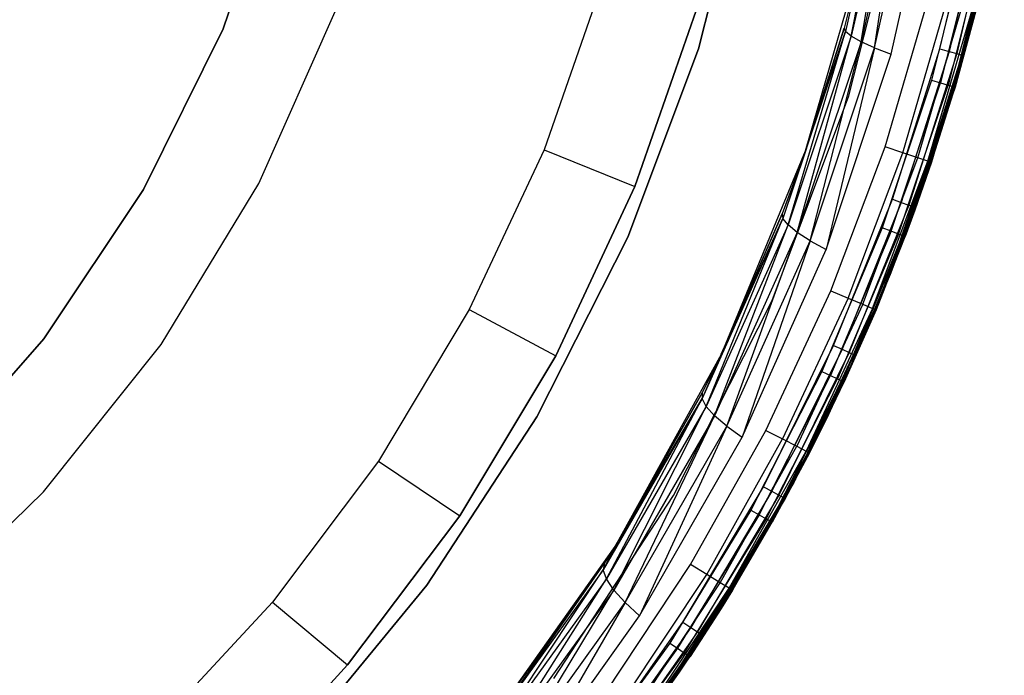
# Model space of a CAD drawing. Extents: x -4.25 to 4.25, y -4.25 to 4.25.
# Tile 15 of 34: x 2.17 to 4.18, y -2.39 to -1.05. Entities that reach past the tile are written whole.
import ezdxf

# ---------------------------------------------------------------- set-up
doc = ezdxf.new("R2010")
doc.units = 0
doc.header["$LTSCALE"] = 2.54
doc.layers.get('0').update_dxf_attribs({"color": 13, "linetype": 'CONTINUOUS'})

# ---------------------------------------------------------------- blocks, each defined once
blk = doc.blocks.new('VIS_Z_O_ENIE_2_STL_2')
at = {"color": 0}
for p, q in [((3.9456, -0.6848, -11.6535), (3.8571, -1.0774, -11.6029)), ((3.9456, -0.6848, -11.6535), (3.8571, -1.0774, -11.6029)), ((3.8688, -1.0869, -11.6435), (3.9456, -0.6848, -11.6535)), ((3.8688, -1.0869, -11.6435), (3.9456, -0.6848, -11.6535)), ((3.9583, -0.6909, -11.694), (3.8688, -1.0869, -11.6435)), ((3.9583, -0.6909, -11.694), (3.8688, -1.0869, -11.6435)), ((3.8889, -1.0981, -11.6802), (3.9583, -0.6909, -11.694)), ((3.8889, -1.0981, -11.6802), (3.9583, -0.6909, -11.694)), ((3.9793, -0.698, -11.7307), (3.8889, -1.0981, -11.6802)), ((3.9793, -0.698, -11.7307), (3.8889, -1.0981, -11.6802)), ((3.9165, -1.1105, -11.7113), (3.9793, -0.698, -11.7307)), ((3.9165, -1.1105, -11.7113), (3.9793, -0.698, -11.7307)), ((3.5568, -1.1125, -6), (3.6576, -0.7145, -6)), ((3.6576, -0.7145, -5.3), (3.5568, -1.1125, -5.3)), ((3.6576, -0.7145, -5.3), (3.5568, -1.1125, -5.3)), ((3.5568, -1.1125, -6), (3.6576, -0.7145, -6)), ((3.9165, -1.1105, -11.7113), (4.0077, -0.7059, -11.7619)), ((3.9165, -1.1105, -11.7113), (4.0077, -0.7059, -11.7619)), ((3.9501, -1.1236, -11.7353), (4.0421, -0.7141, -11.7861)), ((3.9501, -1.1236, -11.7353), (4.0421, -0.7141, -11.7861)), ((2.7046, -0.7247), (2.5869, -1.0715)), ((2.5869, -1.0715, -2.6), (2.7046, -0.7247, -2.6)), ((2.7046, -0.7247), (2.5869, -1.0715)), ((2.5869, -1.0715, -2.6), (2.7046, -0.7247, -2.6)), ((4.1811, -0.7619, -6), (4.0806, -1.1878, -6)), ((4.0806, -1.1878, -5.3), (4.1811, -0.7619, -5.3)), ((4.1811, -0.7619, -6), (4.0806, -1.1878, -6)), ((4.0806, -1.1878, -5.3), (4.1811, -0.7619, -5.3)), ((3.8637, -1.2085, -5.3), (3.9732, -0.7761, -5.3)), ((3.8637, -1.2085, -2.6), (3.9732, -0.7761, -2.6)), ((3.8637, -1.2085, -5.3), (3.9732, -0.7761, -5.3)), ((3.8637, -1.2085, -2.6), (3.9732, -0.7761, -2.6)), ((4.0499, -1.1129, -6), (4.1232, -0.7996, -6)), ((4.0499, -1.1129, -6), (4.1232, -0.7996, -6)), ((4.142, -0.8033, -6.0038), (4.0683, -1.118, -6.0038)), ((4.142, -0.8033, -6.0038), (4.0683, -1.118, -6.0038)), ((4.1579, -0.8064, -6.0146), (4.084, -1.1223, -6.0146)), ((4.1579, -0.8064, -6.0146), (4.084, -1.1223, -6.0146)), ((4.1685, -0.8084, -6.0309), (4.0944, -1.1252, -6.0309)), ((4.1685, -0.8084, -6.0309), (4.0944, -1.1252, -6.0309)), ((4.1723, -0.8092, -6.05), (4.0981, -1.1262, -6.05)), ((4.1723, -0.8092, -6.05), (4.0981, -1.1262, -6.05)), ((4.11, -0.8682, -5.3), (4.0326, -1.1765, -5.3)), ((4.11, -0.8682, -5.3), (4.0326, -1.1765, -5.3)), ((4.1287, -0.8721, -5.2962), (4.051, -1.1819, -5.2962)), ((4.1287, -0.8721, -5.2962), (4.051, -1.1819, -5.2962)), ((4.1446, -0.8755, -5.2854), (4.0665, -1.1864, -5.2854)), ((4.1446, -0.8755, -5.2854), (4.0665, -1.1864, -5.2854)), ((4.1552, -0.8777, -5.2691), (4.0769, -1.1895, -5.2691)), ((4.1552, -0.8777, -5.2691), (4.0769, -1.1895, -5.2691)), ((3.7755, -1.3211, -6), (3.8997, -0.8901, -6)), ((3.7755, -1.3211, -6), (3.8997, -0.8901, -6)), ((3.8997, -0.8901, -6), (3.8542, -1.0701, -11.5603)), ((3.8997, -0.8901, -6), (3.8542, -1.0701, -11.5603)), ((3.8996, -0.8904, -11.5867), (3.8542, -1.0701, -11.5603)), ((3.8996, -0.8904, -11.5867), (3.8542, -1.0701, -11.5603)), ((3.8996, -0.8904, -11.5867), (3.8571, -1.0774, -11.6029)), ((3.8996, -0.8904, -11.5867), (3.8571, -1.0774, -11.6029)), ((4.0951, -1.137, -11.8155), (4.1506, -0.9136, -11.8462)), ((4.0951, -1.137, -11.8155), (4.1506, -0.9136, -11.8462)), ((4.0981, -1.1262, -6.05), (4.1506, -0.9136, -11.8462)), ((4.0981, -1.1262, -6.05), (4.1506, -0.9136, -11.8462)), ((3.3605, -0.9782, -4.4457), (3.2421, -1.3185, -4.4457)), ((3.3605, -0.9782, -4.4457), (3.2421, -1.3185, -4.4457)), ((3.9377, -1.3125, -2.4), (4.0257, -1.0109, -2.4)), ((3.9377, -1.3125, -2.4), (4.0257, -1.0109, -2.4)), ((3.974, -1.3246, -2.4076), (4.0628, -1.0202, -2.4076)), ((3.974, -1.3246, -2.4076), (4.0628, -1.0202, -2.4076)), ((4.1293, -1.0088, -5.25), (4.0769, -1.1895, -5.2691)), ((4.1293, -1.0088, -5.25), (4.0769, -1.1895, -5.2691)), ((4.0806, -1.1905, -5.25), (4.1293, -1.0088, -5.25)), ((4.1293, -1.0088, -2.5), (4.0806, -1.1905, -5.25)), ((4.1293, -1.0088, -2.5), (4.0806, -1.1905, -5.25)), ((4.0806, -1.1905, -5.25), (4.1293, -1.0088, -5.25)), ((2.6598, -1.3876), (2.8154, -1.0361)), ((2.6598, -1.3876, -2.4), (2.8154, -1.0361, -2.4)), ((2.6598, -1.3876), (2.8154, -1.0361)), ((2.6598, -1.3876, -2.4), (2.8154, -1.0361, -2.4)), ((3.4274, -1.3939, -4.2457), (3.5526, -1.0341, -4.2457)), ((3.5526, -1.0341, -2.6457), (3.4274, -1.3939, -2.6457)), ((3.5526, -1.0341, -2.6457), (3.4274, -1.3939, -2.6457)), ((3.4274, -1.3939, -4.2457), (3.5526, -1.0341, -4.2457)), ((4.0048, -1.3348, -2.4293), (4.0943, -1.0281, -2.4293)), ((4.0048, -1.3348, -2.4293), (4.0943, -1.0281, -2.4293)), ((4.0254, -1.3417, -2.4617), (4.1153, -1.0334, -2.4617)), ((4.0254, -1.3417, -2.4617), (4.1153, -1.0334, -2.4617)), ((4.1227, -1.0353, -2.5), (4.0326, -1.3441, -2.5)), ((4.1227, -1.0353, -2.5), (4.0326, -1.3441, -2.5)), ((4.1227, -1.0353, -2.5), (4.0806, -1.1905, -5.25)), ((4.1227, -1.0353, -2.5), (4.0806, -1.1905, -5.25)), ((2.5869, -1.0715), (2.4249, -1.4)), ((2.4249, -1.4, -2.6), (2.5869, -1.0715, -2.6)), ((2.5869, -1.0715), (2.4249, -1.4)), ((2.4249, -1.4, -2.6), (2.5869, -1.0715, -2.6)), ((2.5869, -1.0715), (2.5869, -1.0715, -2.6)), ((2.5869, -1.0715), (2.5869, -1.0715, -2.6)), ((3.8571, -1.0774, -11.6029), (3.7295, -1.4592, -11.53)), ((3.8571, -1.0774, -11.6029), (3.7295, -1.4592, -11.53)), ((3.7399, -1.4721, -11.5708), (3.8571, -1.0774, -11.6029)), ((3.7399, -1.4721, -11.5708), (3.8571, -1.0774, -11.6029)), ((3.8542, -1.0701, -11.5603), (3.7754, -1.3215, -11.5145)), ((3.8542, -1.0701, -11.5603), (3.7754, -1.3215, -11.5145)), ((3.7754, -1.3215, -11.5145), (3.8571, -1.0774, -11.6029)), ((3.7754, -1.3215, -11.5145), (3.8571, -1.0774, -11.6029)), ((3.7755, -1.3211, -6), (3.8542, -1.0701, -11.5603)), ((3.7755, -1.3211, -6), (3.8542, -1.0701, -11.5603)), ((3.8542, -1.0701, -11.5603), (3.8571, -1.0774, -11.6029)), ((3.8542, -1.0701, -11.5603), (3.8571, -1.0774, -11.6029)), ((3.8688, -1.0869, -11.6435), (3.8571, -1.0774, -11.6029)), ((3.8688, -1.0869, -11.6435), (3.8571, -1.0774, -11.6029)), ((3.8688, -1.0869, -11.6435), (3.7399, -1.4721, -11.5708)), ((3.8688, -1.0869, -11.6435), (3.7399, -1.4721, -11.5708)), ((3.7587, -1.4873, -11.6076), (3.8688, -1.0869, -11.6435)), ((3.7587, -1.4873, -11.6076), (3.8688, -1.0869, -11.6435)), ((3.8889, -1.0981, -11.6802), (3.7587, -1.4873, -11.6076)), ((3.8889, -1.0981, -11.6802), (3.7587, -1.4873, -11.6076)), ((3.7851, -1.5042, -11.6385), (3.8889, -1.0981, -11.6802)), ((3.7851, -1.5042, -11.6385), (3.8889, -1.0981, -11.6802)), ((3.8889, -1.0981, -11.6802), (3.8688, -1.0869, -11.6435)), ((3.8889, -1.0981, -11.6802), (3.8688, -1.0869, -11.6435)), ((3.9165, -1.1105, -11.7113), (3.8889, -1.0981, -11.6802)), ((3.9165, -1.1105, -11.7113), (3.8889, -1.0981, -11.6802)), ((3.4128, -1.497, -6), (3.5568, -1.1125, -6)), ((3.5568, -1.1125, -5.3), (3.4128, -1.497, -5.3)), ((3.5568, -1.1125, -5.3), (3.4128, -1.497, -5.3)), ((3.4128, -1.497, -6), (3.5568, -1.1125, -6)), ((3.5568, -1.1125, -5.3), (3.5568, -1.1125, -6)), ((3.5568, -1.1125, -5.3), (3.5568, -1.1125, -6)), ((3.7851, -1.5042, -11.6385), (3.9165, -1.1105, -11.7113)), ((3.7851, -1.5042, -11.6385), (3.9165, -1.1105, -11.7113)), ((3.9165, -1.1105, -11.7113), (3.8178, -1.5219, -11.6621)), ((3.9165, -1.1105, -11.7113), (3.8178, -1.5219, -11.6621)), ((3.8178, -1.5219, -11.6621), (3.9501, -1.1236, -11.7353)), ((3.8178, -1.5219, -11.6621), (3.9501, -1.1236, -11.7353)), ((3.9165, -1.1105, -11.7113), (3.9501, -1.1236, -11.7353)), ((3.9165, -1.1105, -11.7113), (3.9501, -1.1236, -11.7353)), ((3.9528, -1.4197, -6), (4.0499, -1.1129, -6)), ((3.9528, -1.4197, -6), (4.0499, -1.1129, -6)), ((4.0683, -1.118, -6.0038), (3.9708, -1.4261, -6.0038)), ((4.0683, -1.118, -6.0038), (3.9708, -1.4261, -6.0038)), ((4.084, -1.1223, -6.0146), (3.9861, -1.4316, -6.0146)), ((4.084, -1.1223, -6.0146), (3.9861, -1.4316, -6.0146)), ((4.0499, -1.1129, -6), (4.0683, -1.118, -6.0038)), ((4.0499, -1.1129, -6), (4.0683, -1.118, -6.0038)), ((4.0683, -1.118, -6.0038), (4.084, -1.1223, -6.0146)), ((4.0683, -1.118, -6.0038), (4.084, -1.1223, -6.0146)), ((4.084, -1.1223, -6.0146), (4.0944, -1.1252, -6.0309)), ((4.084, -1.1223, -6.0146), (4.0944, -1.1252, -6.0309)), ((4.0944, -1.1252, -6.0309), (3.9963, -1.4353, -6.0309)), ((4.0944, -1.1252, -6.0309), (3.9963, -1.4353, -6.0309)), ((4.0951, -1.137, -6.05), (3.9963, -1.4353, -6.0309)), ((4.0951, -1.137, -6.05), (3.9963, -1.4353, -6.0309)), ((4.0951, -1.137, -6.05), (3.9998, -1.4366, -6.05)), ((4.0951, -1.137, -6.05), (3.9998, -1.4366, -6.05)), ((4.0951, -1.137, -6.05), (4.0275, -1.357, -11.7781)), ((4.0275, -1.357, -11.7781), (4.0951, -1.137, -11.8155)), ((4.0951, -1.137, -6.05), (4.0275, -1.357, -11.7781)), ((4.0275, -1.357, -11.7781), (4.0951, -1.137, -11.8155)), ((4.0951, -1.137, -6.05), (4.0944, -1.1252, -6.0309)), ((4.0981, -1.1262, -6.05), (4.0944, -1.1252, -6.0309)), ((4.0951, -1.137, -6.05), (4.0944, -1.1252, -6.0309)), ((4.0981, -1.1262, -6.05), (4.0944, -1.1252, -6.0309)), ((4.0981, -1.1262, -6.05), (4.0951, -1.137, -11.8155)), ((4.0981, -1.1262, -6.05), (4.0951, -1.137, -11.8155)), ((4.0981, -1.1262, -6.05), (4.0951, -1.137, -6.05)), ((4.0981, -1.1262, -6.05), (4.0951, -1.137, -6.05)), ((4.0951, -1.137, -6.05), (4.0951, -1.137, -11.8155)), ((4.0951, -1.137, -6.05), (4.0951, -1.137, -11.8155)), ((4.0326, -1.1765, -5.3), (3.9321, -1.4782, -5.3)), ((4.0326, -1.1765, -5.3), (3.9321, -1.4782, -5.3)), ((3.95, -1.4849, -5.2962), (4.051, -1.1819, -5.2962)), ((3.95, -1.4849, -5.2962), (4.051, -1.1819, -5.2962)), ((4.0326, -1.1765, -5.3), (4.051, -1.1819, -5.2962)), ((4.0326, -1.1765, -5.3), (4.051, -1.1819, -5.2962)), ((4.051, -1.1819, -5.2962), (4.0665, -1.1864, -5.2854)), ((4.051, -1.1819, -5.2962), (4.0665, -1.1864, -5.2854)), ((4.0806, -1.1878, -6), (3.9369, -1.6011, -6)), ((3.9369, -1.6011, -5.3), (4.0806, -1.1878, -5.3)), ((4.0806, -1.1878, -6), (3.9369, -1.6011, -6)), ((3.9369, -1.6011, -5.3), (4.0806, -1.1878, -5.3)), ((3.9651, -1.4906, -5.2854), (4.0665, -1.1864, -5.2854)), ((3.9651, -1.4906, -5.2854), (4.0665, -1.1864, -5.2854)), ((4.0769, -1.1895, -5.2691), (3.9753, -1.4944, -5.2691)), ((4.0769, -1.1895, -5.2691), (3.9753, -1.4944, -5.2691)), ((4.0806, -1.1905, -5.25), (3.9753, -1.4944, -5.2691)), ((4.0806, -1.1905, -5.25), (3.9753, -1.4944, -5.2691)), ((3.9986, -1.442, -5.25), (4.0806, -1.1905, -5.25)), ((3.9986, -1.442, -5.25), (4.0806, -1.1905, -5.25)), ((4.0326, -1.3441, -2.5), (4.0806, -1.1905, -5.25)), ((4.0326, -1.3441, -2.5), (4.0806, -1.1905, -5.25)), ((4.0665, -1.1864, -5.2854), (4.0769, -1.1895, -5.2691)), ((4.0665, -1.1864, -5.2854), (4.0769, -1.1895, -5.2691)), ((4.0806, -1.1905, -5.25), (4.0769, -1.1895, -5.2691)), ((4.0806, -1.1905, -5.25), (4.0769, -1.1895, -5.2691)), ((4.0806, -1.1878, -6), (4.0806, -1.1878, -5.3)), ((4.0806, -1.1878, -6), (4.0806, -1.1878, -5.3)), ((3.7073, -1.6262, -5.3), (3.8637, -1.2085, -5.3)), ((3.7073, -1.6262, -2.6), (3.8637, -1.2085, -2.6)), ((3.7073, -1.6262, -5.3), (3.8637, -1.2085, -5.3)), ((3.7073, -1.6262, -2.6), (3.8637, -1.2085, -2.6)), ((3.8637, -1.2085, -2.6), (3.8637, -1.2085, -5.3)), ((3.8637, -1.2085, -2.6), (3.8637, -1.2085, -5.3)), ((3.2421, -1.3185, -4.4457), (3.0894, -1.6449, -4.4457)), ((3.2421, -1.3185, -4.4457), (3.0894, -1.6449, -4.4457)), ((3.2421, -1.3185, -4.4457), (3.4274, -1.3939, -4.2457)), ((3.2421, -1.3185, -4.4457), (3.4274, -1.3939, -4.2457)), ((3.6039, -1.7355, -6), (3.7755, -1.3211, -6)), ((3.6039, -1.7355, -6), (3.7755, -1.3211, -6)), ((3.7755, -1.3211, -6), (3.7281, -1.4495, -11.4871)), ((3.7755, -1.3211, -6), (3.7281, -1.4495, -11.4871)), ((3.7754, -1.3215, -11.5145), (3.7281, -1.4495, -11.4871)), ((3.7754, -1.3215, -11.5145), (3.7281, -1.4495, -11.4871)), ((3.7754, -1.3215, -11.5145), (3.7295, -1.4592, -11.53)), ((3.7754, -1.3215, -11.5145), (3.7295, -1.4592, -11.53)), ((3.7755, -1.3211, -6), (3.7754, -1.3215, -11.5145)), ((3.7755, -1.3211, -6), (3.7754, -1.3215, -11.5145)), ((3.8272, -1.6065, -2.4), (3.9377, -1.3125, -2.4)), ((3.8272, -1.6065, -2.4), (3.9377, -1.3125, -2.4)), ((3.8625, -1.6213, -2.4076), (3.974, -1.3246, -2.4076)), ((3.8625, -1.6213, -2.4076), (3.974, -1.3246, -2.4076)), ((3.974, -1.3246, -2.4076), (3.9377, -1.3125, -2.4)), ((3.974, -1.3246, -2.4076), (3.9377, -1.3125, -2.4)), ((4.0048, -1.3348, -2.4293), (3.974, -1.3246, -2.4076)), ((4.0048, -1.3348, -2.4293), (3.974, -1.3246, -2.4076)), ((3.8924, -1.6339, -2.4293), (4.0048, -1.3348, -2.4293)), ((3.8924, -1.6339, -2.4293), (4.0048, -1.3348, -2.4293)), ((3.9124, -1.6423, -2.4617), (4.0254, -1.3417, -2.4617)), ((3.9124, -1.6423, -2.4617), (4.0254, -1.3417, -2.4617)), ((3.9194, -1.6452, -2.5), (4.0254, -1.3417, -2.4617)), ((3.9194, -1.6452, -2.5), (4.0254, -1.3417, -2.4617)), ((3.9986, -1.442, -2.5), (4.0254, -1.3417, -2.4617)), ((3.9986, -1.442, -2.5), (4.0254, -1.3417, -2.4617)), ((4.0326, -1.3441, -2.5), (3.9986, -1.442, -5.25)), ((4.0326, -1.3441, -2.5), (3.9986, -1.442, -5.25)), ((4.0326, -1.3441, -2.5), (3.9986, -1.442, -2.5)), ((4.0326, -1.3441, -2.5), (3.9986, -1.442, -2.5)), ((4.0254, -1.3417, -2.4617), (4.0048, -1.3348, -2.4293)), ((4.0254, -1.3417, -2.4617), (4.0048, -1.3348, -2.4293)), ((4.0254, -1.3417, -2.4617), (4.0326, -1.3441, -2.5)), ((4.0254, -1.3417, -2.4617), (4.0326, -1.3441, -2.5)), ((3.9482, -1.5731, -11.7342), (4.0275, -1.357, -11.7781)), ((3.9482, -1.5731, -11.7342), (4.0275, -1.357, -11.7781)), ((3.9998, -1.4366, -6.05), (4.0275, -1.357, -11.7781)), ((3.9998, -1.4366, -6.05), (4.0275, -1.357, -11.7781)), ((2.4249, -1.4), (2.2214, -1.7045)), ((2.2214, -1.7045, -2.6), (2.4249, -1.4, -2.6)), ((2.4249, -1.4), (2.2214, -1.7045)), ((2.2214, -1.7045, -2.6), (2.4249, -1.4, -2.6)), ((2.4249, -1.4), (2.4249, -1.4, -2.6)), ((2.4249, -1.4), (2.4249, -1.4, -2.6)), ((2.4605, -1.7163), (2.6598, -1.3876)), ((2.4605, -1.7163, -2.4), (2.6598, -1.3876, -2.4)), ((2.4605, -1.7163), (2.6598, -1.3876)), ((2.4605, -1.7163, -2.4), (2.6598, -1.3876, -2.4)), ((2.6598, -1.3876, -2.4), (2.6598, -1.3876)), ((2.6598, -1.3876, -2.4), (2.6598, -1.3876)), ((3.2659, -1.7389, -4.2457), (3.4274, -1.3939, -4.2457)), ((3.4274, -1.3939, -2.6457), (3.2659, -1.7389, -2.6457)), ((3.4274, -1.3939, -2.6457), (3.2659, -1.7389, -2.6457)), ((3.2659, -1.7389, -4.2457), (3.4274, -1.3939, -4.2457)), ((3.4274, -1.3939, -4.2457), (3.4274, -1.3939, -2.6457)), ((3.4274, -1.3939, -4.2457), (3.4274, -1.3939, -2.6457)), ((3.8325, -1.7181, -6), (3.9528, -1.4197, -6)), ((3.8325, -1.7181, -6), (3.9528, -1.4197, -6)), ((3.9708, -1.4261, -6.0038), (3.85, -1.7259, -6.0038)), ((3.9708, -1.4261, -6.0038), (3.85, -1.7259, -6.0038)), ((3.9528, -1.4197, -6), (3.9708, -1.4261, -6.0038)), ((3.9528, -1.4197, -6), (3.9708, -1.4261, -6.0038)), ((3.9708, -1.4261, -6.0038), (3.9861, -1.4316, -6.0146)), ((3.9708, -1.4261, -6.0038), (3.9861, -1.4316, -6.0146)), ((3.9861, -1.4316, -6.0146), (3.8648, -1.7326, -6.0146)), ((3.9861, -1.4316, -6.0146), (3.8648, -1.7326, -6.0146)), ((3.9963, -1.4353, -6.0309), (3.8747, -1.737, -6.0309)), ((3.9963, -1.4353, -6.0309), (3.8747, -1.737, -6.0309)), ((3.9986, -1.442, -2.5), (3.9194, -1.6452, -2.5)), ((3.9986, -1.442, -2.5), (3.9194, -1.6452, -2.5)), ((3.9482, -1.5731, -6.05), (3.9963, -1.4353, -6.0309)), ((3.9482, -1.5731, -6.05), (3.9963, -1.4353, -6.0309)), ((3.9998, -1.4366, -6.05), (3.9482, -1.5731, -11.7342)), ((3.9998, -1.4366, -6.05), (3.9482, -1.5731, -11.7342)), ((3.9998, -1.4366, -6.05), (3.9482, -1.5731, -6.05)), ((3.9998, -1.4366, -6.05), (3.9482, -1.5731, -6.05)), ((3.9986, -1.442, -5.25), (3.9753, -1.4944, -5.2691)), ((3.9986, -1.442, -5.25), (3.9753, -1.4944, -5.2691)), ((3.9986, -1.442, -2.5), (3.9789, -1.4957, -5.25)), ((3.9789, -1.4957, -5.25), (3.9986, -1.442, -5.25)), ((3.9986, -1.442, -2.5), (3.9789, -1.4957, -5.25)), ((3.9789, -1.4957, -5.25), (3.9986, -1.442, -5.25)), ((3.9861, -1.4316, -6.0146), (3.9963, -1.4353, -6.0309)), ((3.9861, -1.4316, -6.0146), (3.9963, -1.4353, -6.0309)), ((3.9998, -1.4366, -6.05), (3.9963, -1.4353, -6.0309)), ((3.9998, -1.4366, -6.05), (3.9963, -1.4353, -6.0309)), ((3.9986, -1.442, -2.5), (3.9986, -1.442, -5.25)), ((3.9986, -1.442, -2.5), (3.9986, -1.442, -5.25)), ((3.7295, -1.4592, -11.53), (3.5643, -1.8266, -11.4355)), ((3.7295, -1.4592, -11.53), (3.5643, -1.8266, -11.4355)), ((3.5729, -1.8425, -11.4766), (3.7295, -1.4592, -11.53)), ((3.5729, -1.8425, -11.4766), (3.7295, -1.4592, -11.53)), ((3.7281, -1.4495, -11.4871), (3.6037, -1.7359, -11.4148)), ((3.7281, -1.4495, -11.4871), (3.6037, -1.7359, -11.4148)), ((3.6037, -1.7359, -11.4148), (3.7295, -1.4592, -11.53)), ((3.6037, -1.7359, -11.4148), (3.7295, -1.4592, -11.53)), ((3.6039, -1.7355, -6), (3.7281, -1.4495, -11.4871)), ((3.6039, -1.7355, -6), (3.7281, -1.4495, -11.4871)), ((3.7281, -1.4495, -11.4871), (3.7295, -1.4592, -11.53)), ((3.7281, -1.4495, -11.4871), (3.7295, -1.4592, -11.53)), ((3.7399, -1.4721, -11.5708), (3.7295, -1.4592, -11.53)), ((3.7399, -1.4721, -11.5708), (3.7295, -1.4592, -11.53)), ((3.7399, -1.4721, -11.5708), (3.5729, -1.8425, -11.4766)), ((3.7399, -1.4721, -11.5708), (3.5729, -1.8425, -11.4766)), ((3.59, -1.8616, -11.5134), (3.7399, -1.4721, -11.5708)), ((3.59, -1.8616, -11.5134), (3.7399, -1.4721, -11.5708)), ((3.7587, -1.4873, -11.6076), (3.7399, -1.4721, -11.5708)), ((3.7587, -1.4873, -11.6076), (3.7399, -1.4721, -11.5708)), ((3.9321, -1.4782, -5.3), (3.809, -1.7713, -5.3)), ((3.9321, -1.4782, -5.3), (3.809, -1.7713, -5.3)), ((3.95, -1.4849, -5.2962), (3.8264, -1.7794, -5.2962)), ((3.95, -1.4849, -5.2962), (3.8264, -1.7794, -5.2962)), ((3.95, -1.4849, -5.2962), (3.9321, -1.4782, -5.3)), ((3.95, -1.4849, -5.2962), (3.9321, -1.4782, -5.3)), ((3.9651, -1.4906, -5.2854), (3.95, -1.4849, -5.2962)), ((3.9651, -1.4906, -5.2854), (3.95, -1.4849, -5.2962)), ((3.2274, -1.8634, -6), (3.4128, -1.497, -6)), ((3.4128, -1.497, -5.3), (3.2274, -1.8634, -5.3)), ((3.4128, -1.497, -5.3), (3.2274, -1.8634, -5.3)), ((3.2274, -1.8634, -6), (3.4128, -1.497, -6)), ((3.4128, -1.497, -5.3), (3.4128, -1.497, -6)), ((3.4128, -1.497, -5.3), (3.4128, -1.497, -6)), ((3.7587, -1.4873, -11.6076), (3.59, -1.8616, -11.5134)), ((3.7587, -1.4873, -11.6076), (3.59, -1.8616, -11.5134)), ((3.6149, -1.8829, -11.5441), (3.7587, -1.4873, -11.6076)), ((3.6149, -1.8829, -11.5441), (3.7587, -1.4873, -11.6076)), ((3.6149, -1.8829, -11.5441), (3.7851, -1.5042, -11.6385)), ((3.6149, -1.8829, -11.5441), (3.7851, -1.5042, -11.6385)), ((3.7851, -1.5042, -11.6385), (3.6462, -1.9053, -11.5672)), ((3.7851, -1.5042, -11.6385), (3.6462, -1.9053, -11.5672)), ((3.7851, -1.5042, -11.6385), (3.7587, -1.4873, -11.6076)), ((3.7851, -1.5042, -11.6385), (3.7587, -1.4873, -11.6076)), ((3.7851, -1.5042, -11.6385), (3.8178, -1.5219, -11.6621)), ((3.7851, -1.5042, -11.6385), (3.8178, -1.5219, -11.6621)), ((3.9651, -1.4906, -5.2854), (3.8411, -1.7862, -5.2854)), ((3.9651, -1.4906, -5.2854), (3.8411, -1.7862, -5.2854)), ((3.9753, -1.4944, -5.2691), (3.8509, -1.7908, -5.2691)), ((3.9753, -1.4944, -5.2691), (3.8509, -1.7908, -5.2691)), ((3.8543, -1.7924, -5.25), (3.9789, -1.4957, -5.25)), ((3.8543, -1.7924, -5.25), (3.9789, -1.4957, -5.25)), ((3.9194, -1.6452, -2.5), (3.9789, -1.4957, -5.25)), ((3.9194, -1.6452, -2.5), (3.9789, -1.4957, -5.25)), ((3.9753, -1.4944, -5.2691), (3.9651, -1.4906, -5.2854)), ((3.9753, -1.4944, -5.2691), (3.9651, -1.4906, -5.2854)), ((3.9753, -1.4944, -5.2691), (3.9789, -1.4957, -5.25)), ((3.9753, -1.4944, -5.2691), (3.9789, -1.4957, -5.25)), ((3.6462, -1.9053, -11.5672), (3.8178, -1.5219, -11.6621)), ((3.6462, -1.9053, -11.5672), (3.8178, -1.5219, -11.6621)), ((3.9482, -1.5731, -6.05), (3.8572, -1.7845, -11.6839)), ((3.8572, -1.7845, -11.6839), (3.9482, -1.5731, -11.7342)), ((3.9482, -1.5731, -6.05), (3.8572, -1.7845, -11.6839)), ((3.8572, -1.7845, -11.6839), (3.9482, -1.5731, -11.7342)), ((3.8747, -1.737, -6.0309), (3.9482, -1.5731, -6.05)), ((3.8747, -1.737, -6.0309), (3.9482, -1.5731, -6.05)), ((3.9482, -1.5731, -6.05), (3.8781, -1.7385, -6.05)), ((3.9482, -1.5731, -6.05), (3.8781, -1.7385, -6.05)), ((3.9482, -1.5731, -6.05), (3.9482, -1.5731, -11.7342)), ((3.9482, -1.5731, -6.05), (3.9482, -1.5731, -11.7342)), ((3.6947, -1.8914, -2.4), (3.8272, -1.6065, -2.4)), ((3.6947, -1.8914, -2.4), (3.8272, -1.6065, -2.4)), ((3.9369, -1.6011, -6), (3.7514, -1.9974, -6)), ((3.7514, -1.9974, -5.3), (3.9369, -1.6011, -5.3)), ((3.9369, -1.6011, -6), (3.7514, -1.9974, -6)), ((3.7514, -1.9974, -5.3), (3.9369, -1.6011, -5.3)), ((3.8272, -1.6065, -2.4), (3.8625, -1.6213, -2.4076)), ((3.8272, -1.6065, -2.4), (3.8625, -1.6213, -2.4076)), ((3.9369, -1.6011, -6), (3.9369, -1.6011, -5.3)), ((3.9369, -1.6011, -6), (3.9369, -1.6011, -5.3)), ((3.5059, -2.0241, -5.3), (3.7073, -1.6262, -5.3)), ((3.5059, -2.0241, -2.6), (3.7073, -1.6262, -2.6)), ((3.5059, -2.0241, -5.3), (3.7073, -1.6262, -5.3)), ((3.5059, -2.0241, -2.6), (3.7073, -1.6262, -2.6)), ((3.7073, -1.6262, -2.6), (3.7073, -1.6262, -5.3)), ((3.7073, -1.6262, -2.6), (3.7073, -1.6262, -5.3)), ((3.8625, -1.6213, -2.4076), (3.7288, -1.9088, -2.4076)), ((3.8625, -1.6213, -2.4076), (3.7288, -1.9088, -2.4076)), ((3.8625, -1.6213, -2.4076), (3.8924, -1.6339, -2.4293)), ((3.8625, -1.6213, -2.4076), (3.8924, -1.6339, -2.4293)), ((3.0894, -1.6449, -4.4457), (2.9039, -1.9539, -4.4457)), ((3.0894, -1.6449, -4.4457), (2.9039, -1.9539, -4.4457)), ((3.0894, -1.6449, -4.4457), (3.2659, -1.7389, -4.2457)), ((3.0894, -1.6449, -4.4457), (3.2659, -1.7389, -4.2457)), ((3.8924, -1.6339, -2.4293), (3.7577, -1.9236, -2.4293)), ((3.8924, -1.6339, -2.4293), (3.7577, -1.9236, -2.4293)), ((3.9124, -1.6423, -2.4617), (3.777, -1.9335, -2.4617)), ((3.9124, -1.6423, -2.4617), (3.777, -1.9335, -2.4617)), ((3.9124, -1.6423, -2.4617), (3.8227, -1.8589, -2.5)), ((3.9124, -1.6423, -2.4617), (3.8227, -1.8589, -2.5)), ((3.9194, -1.6452, -2.5), (3.8227, -1.8589, -2.5)), ((3.9194, -1.6452, -2.5), (3.8227, -1.8589, -2.5)), ((3.9194, -1.6452, -2.5), (3.8543, -1.7924, -5.25)), ((3.9194, -1.6452, -2.5), (3.8543, -1.7924, -5.25)), ((3.8924, -1.6339, -2.4293), (3.9124, -1.6423, -2.4617)), ((3.8924, -1.6339, -2.4293), (3.9124, -1.6423, -2.4617)), ((3.9194, -1.6452, -2.5), (3.9124, -1.6423, -2.4617)), ((3.9194, -1.6452, -2.5), (3.9124, -1.6423, -2.4617)), ((2.2214, -1.7045), (1.9799, -1.9799)), ((1.9799, -1.9799, -2.6), (2.2214, -1.7045, -2.6)), ((2.2214, -1.7045), (1.9799, -1.9799)), ((1.9799, -1.9799, -2.6), (2.2214, -1.7045, -2.6)), ((2.2214, -1.7045), (2.2214, -1.7045, -2.6)), ((2.2214, -1.7045), (2.2214, -1.7045, -2.6)), ((2.2208, -2.0169), (2.4605, -1.7163)), ((2.2208, -2.0169, -2.4), (2.4605, -1.7163, -2.4)), ((2.2208, -2.0169), (2.4605, -1.7163)), ((2.2208, -2.0169, -2.4), (2.4605, -1.7163, -2.4)), ((2.4605, -1.7163, -2.4), (2.4605, -1.7163)), ((2.4605, -1.7163, -2.4), (2.4605, -1.7163)), ((3.6898, -2.0064, -6), (3.8325, -1.7181, -6)), ((3.6898, -2.0064, -6), (3.8325, -1.7181, -6)), ((3.85, -1.7259, -6.0038), (3.7066, -2.0156, -6.0038)), ((3.85, -1.7259, -6.0038), (3.7066, -2.0156, -6.0038)), ((3.8325, -1.7181, -6), (3.85, -1.7259, -6.0038)), ((3.8325, -1.7181, -6), (3.85, -1.7259, -6.0038)), ((3.85, -1.7259, -6.0038), (3.8648, -1.7326, -6.0146)), ((3.85, -1.7259, -6.0038), (3.8648, -1.7326, -6.0146)), ((3.0698, -2.0655, -4.2457), (3.2659, -1.7389, -4.2457)), ((3.2659, -1.7389, -2.6457), (3.0698, -2.0655, -2.6457)), ((3.2659, -1.7389, -2.6457), (3.0698, -2.0655, -2.6457)), ((3.0698, -2.0655, -4.2457), (3.2659, -1.7389, -4.2457)), ((3.2659, -1.7389, -4.2457), (3.2659, -1.7389, -2.6457)), ((3.2659, -1.7389, -4.2457), (3.2659, -1.7389, -2.6457)), ((3.3869, -2.1281, -6), (3.6039, -1.7355, -6)), ((3.3869, -2.1281, -6), (3.6039, -1.7355, -6)), ((3.6037, -1.7359, -11.4148), (3.5643, -1.8266, -11.4355)), ((3.6037, -1.7359, -11.4148), (3.5643, -1.8266, -11.4355)), ((3.6039, -1.7355, -6), (3.5647, -1.8146, -11.3922)), ((3.6039, -1.7355, -6), (3.5647, -1.8146, -11.3922)), ((3.6037, -1.7359, -11.4148), (3.5647, -1.8146, -11.3922)), ((3.6037, -1.7359, -11.4148), (3.5647, -1.8146, -11.3922)), ((3.6039, -1.7355, -6), (3.6037, -1.7359, -11.4148)), ((3.6039, -1.7355, -6), (3.6037, -1.7359, -11.4148)), ((3.8648, -1.7326, -6.0146), (3.7208, -2.0233, -6.0146)), ((3.8648, -1.7326, -6.0146), (3.7208, -2.0233, -6.0146)), ((3.8747, -1.737, -6.0309), (3.7303, -2.0285, -6.0309)), ((3.8747, -1.737, -6.0309), (3.7303, -2.0285, -6.0309)), ((3.7549, -1.9907, -6.05), (3.8747, -1.737, -6.0309)), ((3.7549, -1.9907, -6.05), (3.8747, -1.737, -6.0309)), ((3.8781, -1.7385, -6.05), (3.7549, -1.9907, -11.6274)), ((3.8781, -1.7385, -6.05), (3.7549, -1.9907, -6.05)), ((3.8781, -1.7385, -6.05), (3.7549, -1.9907, -11.6274)), ((3.8781, -1.7385, -6.05), (3.7549, -1.9907, -6.05)), ((3.8781, -1.7385, -6.05), (3.8572, -1.7845, -11.6839)), ((3.8781, -1.7385, -6.05), (3.8572, -1.7845, -11.6839)), ((3.8648, -1.7326, -6.0146), (3.8747, -1.737, -6.0309)), ((3.8648, -1.7326, -6.0146), (3.8747, -1.737, -6.0309)), ((3.8781, -1.7385, -6.05), (3.8747, -1.737, -6.0309)), ((3.8781, -1.7385, -6.05), (3.8747, -1.737, -6.0309)), ((3.809, -1.7713, -5.3), (3.6641, -2.0543, -5.3)), ((3.809, -1.7713, -5.3), (3.6641, -2.0543, -5.3)), ((3.6808, -2.0636, -5.2962), (3.8264, -1.7794, -5.2962)), ((3.6808, -2.0636, -5.2962), (3.8264, -1.7794, -5.2962)), ((3.695, -2.0716, -5.2854), (3.8411, -1.7862, -5.2854)), ((3.695, -2.0716, -5.2854), (3.8411, -1.7862, -5.2854)), ((3.7549, -1.9907, -11.6274), (3.8572, -1.7845, -11.6839)), ((3.7549, -1.9907, -11.6274), (3.8572, -1.7845, -11.6839)), ((3.809, -1.7713, -5.3), (3.8264, -1.7794, -5.2962)), ((3.809, -1.7713, -5.3), (3.8264, -1.7794, -5.2962)), ((3.8264, -1.7794, -5.2962), (3.8411, -1.7862, -5.2854)), ((3.8264, -1.7794, -5.2962), (3.8411, -1.7862, -5.2854)), ((3.8411, -1.7862, -5.2854), (3.8509, -1.7908, -5.2691)), ((3.8411, -1.7862, -5.2854), (3.8509, -1.7908, -5.2691)), ((3.7044, -2.0769, -5.2691), (3.8509, -1.7908, -5.2691)), ((3.7044, -2.0769, -5.2691), (3.8509, -1.7908, -5.2691)), ((3.8227, -1.8589, -5.25), (3.8509, -1.7908, -5.2691)), ((3.8227, -1.8589, -5.25), (3.8509, -1.7908, -5.2691)), ((3.8227, -1.8589, -2.5), (3.8543, -1.7924, -5.25)), ((3.8227, -1.8589, -2.5), (3.8543, -1.7924, -5.25)), ((3.8227, -1.8589, -5.25), (3.8543, -1.7924, -5.25)), ((3.8227, -1.8589, -5.25), (3.8543, -1.7924, -5.25)), ((3.8509, -1.7908, -5.2691), (3.8543, -1.7924, -5.25)), ((3.8509, -1.7908, -5.2691), (3.8543, -1.7924, -5.25)), ((3.5643, -1.8266, -11.4355), (3.3629, -2.1757, -11.3203)), ((3.5643, -1.8266, -11.4355), (3.3629, -2.1757, -11.3203)), ((3.3693, -2.1945, -11.3617), (3.5643, -1.8266, -11.4355)), ((3.3693, -2.1945, -11.3617), (3.5643, -1.8266, -11.4355)), ((3.5647, -1.8146, -11.3922), (3.3868, -2.1283, -11.2889)), ((3.5647, -1.8146, -11.3922), (3.3868, -2.1283, -11.2889)), ((3.3868, -2.1283, -11.2889), (3.5643, -1.8266, -11.4355)), ((3.3868, -2.1283, -11.2889), (3.5643, -1.8266, -11.4355)), ((3.3869, -2.1281, -6), (3.5647, -1.8146, -11.3922)), ((3.3869, -2.1281, -6), (3.5647, -1.8146, -11.3922)), ((3.5647, -1.8146, -11.3922), (3.5643, -1.8266, -11.4355)), ((3.5647, -1.8146, -11.3922), (3.5643, -1.8266, -11.4355)), ((3.5729, -1.8425, -11.4766), (3.5643, -1.8266, -11.4355)), ((3.5729, -1.8425, -11.4766), (3.5643, -1.8266, -11.4355)), ((3.5729, -1.8425, -11.4766), (3.3693, -2.1945, -11.3617)), ((3.5729, -1.8425, -11.4766), (3.3693, -2.1945, -11.3617)), ((3.3843, -2.2173, -11.3986), (3.5729, -1.8425, -11.4766)), ((3.3843, -2.2173, -11.3986), (3.5729, -1.8425, -11.4766)), ((3.59, -1.8616, -11.5134), (3.5729, -1.8425, -11.4766)), ((3.59, -1.8616, -11.5134), (3.5729, -1.8425, -11.4766)), ((3.0029, -2.2071, -6), (3.2274, -1.8634, -6)), ((3.2274, -1.8634, -5.3), (3.0029, -2.2071, -5.3)), ((3.2274, -1.8634, -5.3), (3.0029, -2.2071, -5.3)), ((3.0029, -2.2071, -6), (3.2274, -1.8634, -6)), ((3.2274, -1.8634, -5.3), (3.2274, -1.8634, -6)), ((3.2274, -1.8634, -5.3), (3.2274, -1.8634, -6)), ((3.59, -1.8616, -11.5134), (3.3843, -2.2173, -11.3986)), ((3.59, -1.8616, -11.5134), (3.3843, -2.2173, -11.3986)), ((3.4073, -2.2429, -11.4291), (3.59, -1.8616, -11.5134)), ((3.4073, -2.2429, -11.4291), (3.59, -1.8616, -11.5134)), ((3.6149, -1.8829, -11.5441), (3.59, -1.8616, -11.5134)), ((3.6149, -1.8829, -11.5441), (3.59, -1.8616, -11.5134)), ((3.7044, -2.0769, -5.2691), (3.8227, -1.8589, -5.25)), ((3.7044, -2.0769, -5.2691), (3.8227, -1.8589, -5.25)), ((3.7077, -2.0787, -5.25), (3.8227, -1.8589, -5.25)), ((3.7077, -2.0787, -5.25), (3.8227, -1.8589, -5.25)), ((3.8227, -1.8589, -2.5), (3.777, -1.9335, -2.4617)), ((3.8227, -1.8589, -2.5), (3.777, -1.9335, -2.4617)), ((3.8227, -1.8589, -2.5), (3.7838, -1.9369, -2.5)), ((3.7838, -1.9369, -2.5), (3.8227, -1.8589, -5.25)), ((3.7838, -1.9369, -2.5), (3.8227, -1.8589, -5.25)), ((3.8227, -1.8589, -2.5), (3.7838, -1.9369, -2.5)), ((3.8227, -1.8589, -2.5), (3.8227, -1.8589, -5.25)), ((3.8227, -1.8589, -2.5), (3.8227, -1.8589, -5.25)), ((3.4073, -2.2429, -11.4291), (3.6149, -1.8829, -11.5441)), ((3.4073, -2.2429, -11.4291), (3.6149, -1.8829, -11.5441)), ((3.6149, -1.8829, -11.5441), (3.437, -2.2699, -11.4515)), ((3.6149, -1.8829, -11.5441), (3.437, -2.2699, -11.4515)), ((3.6149, -1.8829, -11.5441), (3.6462, -1.9053, -11.5672)), ((3.6149, -1.8829, -11.5441), (3.6462, -1.9053, -11.5672)), ((3.437, -2.2699, -11.4515), (3.6462, -1.9053, -11.5672)), ((3.437, -2.2699, -11.4515), (3.6462, -1.9053, -11.5672)), ((3.5411, -2.1654, -2.4), (3.6947, -1.8914, -2.4)), ((3.5411, -2.1654, -2.4), (3.6947, -1.8914, -2.4)), ((3.6947, -1.8914, -2.4), (3.7288, -1.9088, -2.4076)), ((3.6947, -1.8914, -2.4), (3.7288, -1.9088, -2.4076)), ((3.5738, -2.1854, -2.4076), (3.7288, -1.9088, -2.4076)), ((3.5738, -2.1854, -2.4076), (3.7288, -1.9088, -2.4076)), ((3.6014, -2.2023, -2.4293), (3.7577, -1.9236, -2.4293)), ((3.6014, -2.2023, -2.4293), (3.7577, -1.9236, -2.4293)), ((3.7288, -1.9088, -2.4076), (3.7577, -1.9236, -2.4293)), ((3.7288, -1.9088, -2.4076), (3.7577, -1.9236, -2.4293)), ((3.7577, -1.9236, -2.4293), (3.777, -1.9335, -2.4617)), ((3.7577, -1.9236, -2.4293), (3.777, -1.9335, -2.4617)), ((3.6199, -2.2136, -2.4617), (3.777, -1.9335, -2.4617)), ((3.6199, -2.2136, -2.4617), (3.777, -1.9335, -2.4617)), ((3.7838, -1.9369, -2.5), (3.6264, -2.2176, -2.5)), ((3.7838, -1.9369, -2.5), (3.6264, -2.2176, -2.5)), ((3.7838, -1.9369, -2.5), (3.7077, -2.0787, -5.25)), ((3.7838, -1.9369, -2.5), (3.7077, -2.0787, -5.25)), ((3.777, -1.9335, -2.4617), (3.7838, -1.9369, -2.5)), ((3.777, -1.9335, -2.4617), (3.7838, -1.9369, -2.5)), ((2.9039, -1.9539, -4.4457), (2.6876, -2.2421, -4.4457)), ((2.9039, -1.9539, -4.4457), (2.6876, -2.2421, -4.4457)), ((2.9039, -1.9539, -4.4457), (3.0698, -2.0655, -4.2457)), ((2.9039, -1.9539, -4.4457), (3.0698, -2.0655, -4.2457)), ((3.5253, -2.283, -6), (3.6898, -2.0064, -6)), ((3.5253, -2.283, -6), (3.6898, -2.0064, -6)), ((3.7514, -1.9974, -6), (3.5261, -2.3725, -6)), ((3.5261, -2.3725, -5.3), (3.7514, -1.9974, -5.3)), ((3.7514, -1.9974, -6), (3.5261, -2.3725, -6)), ((3.5261, -2.3725, -5.3), (3.7514, -1.9974, -5.3)), ((3.6416, -2.1911, -11.5647), (3.7549, -1.9907, -11.6274)), ((3.6416, -2.1911, -11.5647), (3.7549, -1.9907, -11.6274)), ((3.6898, -2.0064, -6), (3.7066, -2.0156, -6.0038)), ((3.6898, -2.0064, -6), (3.7066, -2.0156, -6.0038)), ((3.7549, -1.9907, -6.05), (3.7303, -2.0285, -6.0309)), ((3.7549, -1.9907, -6.05), (3.7303, -2.0285, -6.0309)), ((3.7549, -1.9907, -6.05), (3.7337, -2.0303, -6.05)), ((3.7337, -2.0303, -6.05), (3.7549, -1.9907, -11.6274)), ((3.7337, -2.0303, -6.05), (3.7549, -1.9907, -11.6274)), ((3.7549, -1.9907, -6.05), (3.7337, -2.0303, -6.05)), ((3.7514, -1.9974, -6), (3.7514, -1.9974, -5.3)), ((3.7514, -1.9974, -6), (3.7514, -1.9974, -5.3)), ((3.7549, -1.9907, -6.05), (3.7549, -1.9907, -11.6274)), ((3.7549, -1.9907, -6.05), (3.7549, -1.9907, -11.6274)), ((1.9447, -2.2843), (2.2208, -2.0169)), ((1.9447, -2.2843, -2.4), (2.2208, -2.0169, -2.4)), ((1.9447, -2.2843), (2.2208, -2.0169)), ((1.9447, -2.2843, -2.4), (2.2208, -2.0169, -2.4)), ((2.2208, -2.0169, -2.4), (2.2208, -2.0169)), ((2.2208, -2.0169, -2.4), (2.2208, -2.0169)), ((3.2619, -2.3975, -5.3), (3.5059, -2.0241, -5.3)), ((3.2619, -2.3975, -2.6), (3.5059, -2.0241, -2.6)), ((3.2619, -2.3975, -5.3), (3.5059, -2.0241, -5.3)), ((3.2619, -2.3975, -2.6), (3.5059, -2.0241, -2.6)), ((3.5059, -2.0241, -2.6), (3.5059, -2.0241, -5.3)), ((3.5059, -2.0241, -2.6), (3.5059, -2.0241, -5.3)), ((3.7066, -2.0156, -6.0038), (3.5414, -2.2934, -6.0038)), ((3.7066, -2.0156, -6.0038), (3.5414, -2.2934, -6.0038)), ((3.7208, -2.0233, -6.0146), (3.555, -2.3022, -6.0146)), ((3.7208, -2.0233, -6.0146), (3.555, -2.3022, -6.0146)), ((3.7303, -2.0285, -6.0309), (3.5641, -2.3081, -6.0309)), ((3.7303, -2.0285, -6.0309), (3.5641, -2.3081, -6.0309)), ((3.7066, -2.0156, -6.0038), (3.7208, -2.0233, -6.0146)), ((3.7066, -2.0156, -6.0038), (3.7208, -2.0233, -6.0146)), ((3.7208, -2.0233, -6.0146), (3.7303, -2.0285, -6.0309)), ((3.7208, -2.0233, -6.0146), (3.7303, -2.0285, -6.0309)), ((3.7337, -2.0303, -6.05), (3.7303, -2.0285, -6.0309)), ((3.7337, -2.0303, -6.05), (3.7303, -2.0285, -6.0309)), ((3.7337, -2.0303, -6.05), (3.5673, -2.3102, -6.05)), ((3.7337, -2.0303, -6.05), (3.5673, -2.3102, -6.05)), ((3.7337, -2.0303, -6.05), (3.6416, -2.1911, -11.5647)), ((3.7337, -2.0303, -6.05), (3.6416, -2.1911, -11.5647)), ((2.8412, -2.3702, -4.2457), (3.0698, -2.0655, -4.2457)), ((3.0698, -2.0655, -2.6457), (2.8412, -2.3702, -2.6457)), ((3.0698, -2.0655, -2.6457), (2.8412, -2.3702, -2.6457)), ((2.8412, -2.3702, -4.2457), (3.0698, -2.0655, -4.2457)), ((3.0698, -2.0655, -4.2457), (3.0698, -2.0655, -2.6457)), ((3.0698, -2.0655, -4.2457), (3.0698, -2.0655, -2.6457)), ((3.6641, -2.0543, -5.3), (3.4983, -2.3255, -5.3)), ((3.6641, -2.0543, -5.3), (3.4983, -2.3255, -5.3)), ((3.6808, -2.0636, -5.2962), (3.5142, -2.3361, -5.2962)), ((3.6808, -2.0636, -5.2962), (3.5142, -2.3361, -5.2962)), ((3.6641, -2.0543, -5.3), (3.6808, -2.0636, -5.2962)), ((3.6641, -2.0543, -5.3), (3.6808, -2.0636, -5.2962)), ((3.6808, -2.0636, -5.2962), (3.695, -2.0716, -5.2854)), ((3.6808, -2.0636, -5.2962), (3.695, -2.0716, -5.2854)), ((3.695, -2.0716, -5.2854), (3.5277, -2.3451, -5.2854)), ((3.695, -2.0716, -5.2854), (3.5277, -2.3451, -5.2854)), ((3.7044, -2.0769, -5.2691), (3.5367, -2.3511, -5.2691)), ((3.7044, -2.0769, -5.2691), (3.5367, -2.3511, -5.2691)), ((3.7044, -2.0769, -5.2691), (3.6035, -2.2547, -5.25)), ((3.7044, -2.0769, -5.2691), (3.6035, -2.2547, -5.25)), ((3.6035, -2.2547, -5.25), (3.7077, -2.0787, -5.25)), ((3.6035, -2.2547, -5.25), (3.7077, -2.0787, -5.25)), ((3.6264, -2.2176, -2.5), (3.7077, -2.0787, -5.25)), ((3.6264, -2.2176, -2.5), (3.7077, -2.0787, -5.25)), ((3.695, -2.0716, -5.2854), (3.7044, -2.0769, -5.2691)), ((3.695, -2.0716, -5.2854), (3.7044, -2.0769, -5.2691)), ((3.7077, -2.0787, -5.25), (3.7044, -2.0769, -5.2691)), ((3.7077, -2.0787, -5.25), (3.7044, -2.0769, -5.2691)), ((3.1273, -2.494, -6), (3.3869, -2.1281, -6)), ((3.1273, -2.494, -6), (3.3869, -2.1281, -6)), ((3.1323, -2.4877, -11.1412), (3.3869, -2.1281, -6)), ((3.1323, -2.4877, -11.1412), (3.3869, -2.1281, -6)), ((3.3868, -2.1283, -11.2889), (3.3629, -2.1757, -11.3203)), ((3.3868, -2.1283, -11.2889), (3.3629, -2.1757, -11.3203)), ((3.3655, -2.1618, -11.2765), (3.3869, -2.1281, -6)), ((3.3655, -2.1618, -11.2765), (3.3869, -2.1281, -6)), ((3.3868, -2.1283, -11.2889), (3.3655, -2.1618, -11.2765)), ((3.3868, -2.1283, -11.2889), (3.3655, -2.1618, -11.2765)), ((3.3869, -2.1281, -6), (3.3868, -2.1283, -11.2889)), ((3.3869, -2.1281, -6), (3.3868, -2.1283, -11.2889)), ((3.3655, -2.1618, -11.2765), (3.1272, -2.5031, -11.1855)), ((3.3655, -2.1618, -11.2765), (3.1272, -2.5031, -11.1855)), ((3.3655, -2.1618, -11.2765), (3.1323, -2.4877, -11.1412)), ((3.3655, -2.1618, -11.2765), (3.1323, -2.4877, -11.1412)), ((3.3655, -2.1618, -11.2765), (3.3629, -2.1757, -11.3203)), ((3.3655, -2.1618, -11.2765), (3.3629, -2.1757, -11.3203)), ((3.3672, -2.427, -2.4), (3.5411, -2.1654, -2.4)), ((3.3672, -2.427, -2.4), (3.5411, -2.1654, -2.4)), ((3.5738, -2.1854, -2.4076), (3.5411, -2.1654, -2.4)), ((3.5738, -2.1854, -2.4076), (3.5411, -2.1654, -2.4)), ((3.3629, -2.1757, -11.3203), (3.1272, -2.5031, -11.1855)), ((3.3629, -2.1757, -11.3203), (3.1272, -2.5031, -11.1855)), ((3.1311, -2.5245, -11.2273), (3.3629, -2.1757, -11.3203)), ((3.1311, -2.5245, -11.2273), (3.3629, -2.1757, -11.3203)), ((3.3693, -2.1945, -11.3617), (3.3629, -2.1757, -11.3203)), ((3.3693, -2.1945, -11.3617), (3.3629, -2.1757, -11.3203)), ((3.3983, -2.4494, -2.4076), (3.5738, -2.1854, -2.4076)), ((3.3983, -2.4494, -2.4076), (3.5738, -2.1854, -2.4076)), ((3.6014, -2.2023, -2.4293), (3.5738, -2.1854, -2.4076)), ((3.6014, -2.2023, -2.4293), (3.5738, -2.1854, -2.4076)), ((2.7418, -2.524, -6), (3.0029, -2.2071, -6)), ((3.0029, -2.2071, -5.3), (2.7418, -2.524, -5.3)), ((3.0029, -2.2071, -5.3), (2.7418, -2.524, -5.3)), ((2.7418, -2.524, -6), (3.0029, -2.2071, -6)), ((3.0029, -2.2071, -5.3), (3.0029, -2.2071, -6)), ((3.0029, -2.2071, -5.3), (3.0029, -2.2071, -6)), ((3.3693, -2.1945, -11.3617), (3.1311, -2.5245, -11.2273)), ((3.3693, -2.1945, -11.3617), (3.1311, -2.5245, -11.2273)), ((3.1438, -2.5508, -11.2643), (3.3693, -2.1945, -11.3617)), ((3.1438, -2.5508, -11.2643), (3.3693, -2.1945, -11.3617)), ((3.3843, -2.2173, -11.3986), (3.3693, -2.1945, -11.3617)), ((3.3843, -2.2173, -11.3986), (3.3693, -2.1945, -11.3617)), ((3.4246, -2.4683, -2.4293), (3.6014, -2.2023, -2.4293)), ((3.4246, -2.4683, -2.4293), (3.6014, -2.2023, -2.4293)), ((3.5177, -2.385, -11.4962), (3.6416, -2.1911, -11.5647)), ((3.5177, -2.385, -11.4962), (3.6416, -2.1911, -11.5647)), ((3.5673, -2.3102, -6.05), (3.6416, -2.1911, -11.5647)), ((3.5673, -2.3102, -6.05), (3.6416, -2.1911, -11.5647)), ((3.6199, -2.2136, -2.4617), (3.6014, -2.2023, -2.4293)), ((3.6199, -2.2136, -2.4617), (3.6014, -2.2023, -2.4293)), ((3.3843, -2.2173, -11.3986), (3.1438, -2.5508, -11.2643)), ((3.3843, -2.2173, -11.3986), (3.1438, -2.5508, -11.2643)), ((3.1645, -2.5806, -11.2945), (3.3843, -2.2173, -11.3986)), ((3.1645, -2.5806, -11.2945), (3.3843, -2.2173, -11.3986)), ((3.4073, -2.2429, -11.4291), (3.3843, -2.2173, -11.3986)), ((3.4073, -2.2429, -11.4291), (3.3843, -2.2173, -11.3986)), ((3.4422, -2.481, -2.4617), (3.6199, -2.2136, -2.4617)), ((3.4422, -2.481, -2.4617), (3.6199, -2.2136, -2.4617)), ((3.4483, -2.4855, -2.5), (3.6199, -2.2136, -2.4617)), ((3.4483, -2.4855, -2.5), (3.6199, -2.2136, -2.4617)), ((3.6035, -2.2547, -2.5), (3.6199, -2.2136, -2.4617)), ((3.6035, -2.2547, -2.5), (3.6199, -2.2136, -2.4617)), ((3.6264, -2.2176, -2.5), (3.6035, -2.2547, -5.25)), ((3.6264, -2.2176, -2.5), (3.6035, -2.2547, -5.25)), ((3.6264, -2.2176, -2.5), (3.6035, -2.2547, -2.5)), ((3.6264, -2.2176, -2.5), (3.6035, -2.2547, -2.5)), ((3.6199, -2.2136, -2.4617), (3.6264, -2.2176, -2.5)), ((3.6199, -2.2136, -2.4617), (3.6264, -2.2176, -2.5)), ((2.6876, -2.2421, -4.4457), (2.4428, -2.5065, -4.4457)), ((2.6876, -2.2421, -4.4457), (2.4428, -2.5065, -4.4457)), ((2.6876, -2.2421, -4.4457), (2.8412, -2.3702, -4.2457)), ((2.6876, -2.2421, -4.4457), (2.8412, -2.3702, -4.2457)), ((3.1645, -2.5806, -11.2945), (3.4073, -2.2429, -11.4291)), ((3.1645, -2.5806, -11.2945), (3.4073, -2.2429, -11.4291)), ((3.4073, -2.2429, -11.4291), (3.1922, -2.6121, -11.3162)), ((3.4073, -2.2429, -11.4291), (3.1922, -2.6121, -11.3162)), ((3.4073, -2.2429, -11.4291), (3.437, -2.2699, -11.4515)), ((3.4073, -2.2429, -11.4291), (3.437, -2.2699, -11.4515)), ((3.1922, -2.6121, -11.3162), (3.437, -2.2699, -11.4515)), ((3.1922, -2.6121, -11.3162), (3.437, -2.2699, -11.4515)), ((3.3518, -2.6142, -5.25), (3.6035, -2.2547, -2.5)), ((3.3518, -2.6142, -5.25), (3.6035, -2.2547, -2.5)), ((3.6035, -2.2547, -2.5), (3.4483, -2.4855, -2.5)), ((3.6035, -2.2547, -2.5), (3.4483, -2.4855, -2.5)), ((3.5367, -2.3511, -5.2691), (3.6035, -2.2547, -5.25)), ((3.5367, -2.3511, -5.2691), (3.6035, -2.2547, -5.25)), ((3.6035, -2.2547, -2.5), (3.5399, -2.3532, -5.25)), ((3.5399, -2.3532, -5.25), (3.6035, -2.2547, -5.25)), ((3.6035, -2.2547, -2.5), (3.5399, -2.3532, -5.25)), ((3.5399, -2.3532, -5.25), (3.6035, -2.2547, -5.25)), ((3.6035, -2.2547, -2.5), (3.6035, -2.2547, -5.25)), ((3.6035, -2.2547, -2.5), (3.6035, -2.2547, -5.25)), ((3.3402, -2.5461, -6), (3.5253, -2.283, -6)), ((3.3402, -2.5461, -6), (3.5253, -2.283, -6)), ((3.5253, -2.283, -6), (3.5414, -2.2934, -6.0038)), ((3.5253, -2.283, -6), (3.5414, -2.2934, -6.0038)), ((3.5414, -2.2934, -6.0038), (3.3554, -2.5577, -6.0038)), ((3.5414, -2.2934, -6.0038), (3.3554, -2.5577, -6.0038)), ((3.555, -2.3022, -6.0146), (3.3683, -2.5676, -6.0146)), ((3.555, -2.3022, -6.0146), (3.3683, -2.5676, -6.0146)), ((3.5641, -2.3081, -6.0309), (3.377, -2.5742, -6.0309)), ((3.5641, -2.3081, -6.0309), (3.377, -2.5742, -6.0309)), ((3.5177, -2.385, -6.05), (3.5641, -2.3081, -6.0309)), ((3.5177, -2.385, -6.05), (3.5641, -2.3081, -6.0309)), ((3.5673, -2.3102, -6.05), (3.5177, -2.385, -11.4962)), ((3.5673, -2.3102, -6.05), (3.5177, -2.385, -11.4962)), ((3.5673, -2.3102, -6.05), (3.5177, -2.385, -6.05)), ((3.5673, -2.3102, -6.05), (3.5177, -2.385, -6.05)), ((3.5414, -2.2934, -6.0038), (3.555, -2.3022, -6.0146)), ((3.5414, -2.2934, -6.0038), (3.555, -2.3022, -6.0146)), ((3.555, -2.3022, -6.0146), (3.5641, -2.3081, -6.0309)), ((3.555, -2.3022, -6.0146), (3.5641, -2.3081, -6.0309)), ((3.5673, -2.3102, -6.05), (3.5641, -2.3081, -6.0309)), ((3.5673, -2.3102, -6.05), (3.5641, -2.3081, -6.0309)), ((3.4983, -2.3255, -5.3), (3.3124, -2.5834, -5.3)), ((3.4983, -2.3255, -5.3), (3.3124, -2.5834, -5.3)), ((3.4983, -2.3255, -5.3), (3.5142, -2.3361, -5.2962)), ((3.4983, -2.3255, -5.3), (3.5142, -2.3361, -5.2962)), ((3.5142, -2.3361, -5.2962), (3.3275, -2.5952, -5.2962)), ((3.5142, -2.3361, -5.2962), (3.3275, -2.5952, -5.2962)), ((3.5277, -2.3451, -5.2854), (3.3403, -2.6052, -5.2854)), ((3.5277, -2.3451, -5.2854), (3.3403, -2.6052, -5.2854)), ((3.5142, -2.3361, -5.2962), (3.5277, -2.3451, -5.2854)), ((3.5142, -2.3361, -5.2962), (3.5277, -2.3451, -5.2854)), ((3.5277, -2.3451, -5.2854), (3.5367, -2.3511, -5.2691)), ((3.5277, -2.3451, -5.2854), (3.5367, -2.3511, -5.2691)), ((2.5824, -2.6498, -4.2457), (2.8412, -2.3702, -4.2457)), ((2.8412, -2.3702, -2.6457), (2.5824, -2.6498, -2.6457)), ((2.8412, -2.3702, -2.6457), (2.5824, -2.6498, -2.6457)), ((2.5824, -2.6498, -4.2457), (2.8412, -2.3702, -4.2457)), ((2.8412, -2.3702, -4.2457), (2.8412, -2.3702, -2.6457)), ((2.8412, -2.3702, -4.2457), (2.8412, -2.3702, -2.6457)), ((3.5367, -2.3511, -5.2691), (3.3488, -2.6118, -5.2691)), ((3.5367, -2.3511, -5.2691), (3.3488, -2.6118, -5.2691)), ((3.3518, -2.6142, -5.25), (3.5399, -2.3532, -5.25)), ((3.3518, -2.6142, -5.25), (3.5399, -2.3532, -5.25)), ((3.5399, -2.3532, -5.25), (3.5367, -2.3511, -5.2691)), ((3.5399, -2.3532, -5.25), (3.5367, -2.3511, -5.2691)), ((3.5261, -2.3725, -6), (3.2635, -2.7225, -6)), ((3.2635, -2.7225, -5.3), (3.5261, -2.3725, -5.3)), ((3.5261, -2.3725, -6), (3.2635, -2.7225, -6)), ((3.2635, -2.7225, -5.3), (3.5261, -2.3725, -5.3)), ((3.377, -2.5742, -6.0309), (3.5177, -2.385, -6.05)), ((3.377, -2.5742, -6.0309), (3.5177, -2.385, -6.05)), ((3.5177, -2.385, -6.05), (3.38, -2.5765, -6.05)), ((3.5177, -2.385, -6.05), (3.38, -2.5765, -6.05)), ((3.3834, -2.572, -11.4219), (3.5177, -2.385, -11.4962)), ((3.3834, -2.572, -11.4219), (3.5177, -2.385, -11.4962)), ((3.5177, -2.385, -6.05), (3.5177, -2.385, -11.4962)), ((3.5177, -2.385, -6.05), (3.5177, -2.385, -11.4962)), ((3.5261, -2.3725, -6), (3.5261, -2.3725, -5.3)), ((3.5261, -2.3725, -6), (3.5261, -2.3725, -5.3))]:
    blk.add_line(p, q, dxfattribs=at)

msp = doc.modelspace()

# ---------------------------------------------------------------- block references
at = {"color": 0}
msp.add_blockref('VIS_Z_O_ENIE_2_STL_2', (0, 0), dxfattribs=at)

doc.saveas('drawing.dxf')
